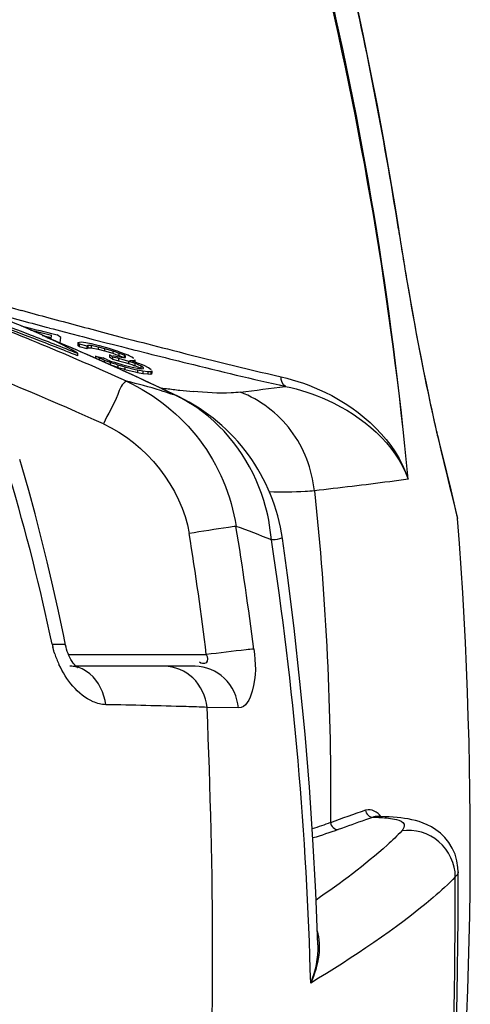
# Model space of a CAD drawing. Header units: millimetres. Extents: x 0 to 297, y 0 to 210.
# Tile 104 of 108: x 266 to 272, y 163 to 175. Entities that reach past the tile are written whole.
import ezdxf

# ---------------------------------------------------------------- set-up
doc = ezdxf.new("R2010")
doc.units = ezdxf.units.MM
doc.header["$LTSCALE"] = 16.335
doc.layers.get('0').update_dxf_attribs({"linetype": 'CONTINUOUS'})
doc.layers.add('08_SURFACES', color=7, linetype='CONTINUOUS')

msp = doc.modelspace()

# ---------------------------------------------------------------- linework, layer by layer
at = {"color": 9, "linetype": 'Continuous'}
for p, q in [((270.938, 172.578), (270.934, 172.577)), ((265.953, 171.454), (266.124, 171.408)), ((266.481, 171.313), (266.527, 171.301)), ((266.527, 171.301), (266.666, 171.265)), ((266.666, 171.265), (266.864, 171.213)), ((267.202, 171.248), (267.378, 171.202)), ((266.864, 171.213), (266.903, 171.203)), ((266.903, 171.203), (267.039, 171.167)), ((267.039, 171.167), (267.221, 171.121)), ((267.221, 171.121), (267.281, 171.105)), ((267.281, 171.105), (267.398, 171.075)), ((267.378, 171.202), (267.408, 171.194)), ((267.408, 171.194), (267.546, 171.159)), ((267.398, 171.075), (267.459, 171.06)), ((267.459, 171.06), (267.569, 171.032)), ((267.569, 171.032), (267.598, 171.025)), ((267.598, 171.025), (267.731, 170.991)), ((267.731, 170.991), (267.788, 170.977)), ((268.133, 170.434), (268.101, 170.447)), ((271.435, 169.927), (271.477, 169.753)), ((271.477, 169.753), (271.497, 169.671)), ((271.477, 169.753), (271.633, 169.105)), ((271.497, 169.671), (271.534, 169.514)), ((271.587, 169.295), (271.619, 169.165)), ((271.619, 169.164), (271.688, 168.88)), ((271.687, 168.887), (271.688, 168.88)), ((266.724, 167.144), (268.481, 167.144)), ((268.893, 166.462), (268.492, 166.47))]:
    msp.add_line(p, q, dxfattribs=at)
at = {"color": 7, "linetype": 'Continuous'}
for p, q in [((266.389, 171.218), (266.506, 171.19)), ((266.773, 171.056), (266.453, 171.189)), ((266.858, 171.078), (266.842, 171.098)), ((267.542, 170.714), (266.773, 171.056)), ((266.858, 171.078), (266.958, 171.053)), ((266.958, 171.053), (266.97, 171.062)), ((266.97, 171.062), (267.011, 171.06)), ((267.011, 171.06), (267.102, 171.041)), ((267.102, 171.041), (267.181, 171.021)), ((267.181, 171.021), (267.289, 170.99)), ((267.289, 170.99), (267.328, 170.976)), ((267.328, 170.976), (267.354, 170.967)), ((267.354, 170.967), (267.367, 170.962)), ((267.283, 170.915), (267.247, 170.941)), ((267.257, 170.843), (267.29, 170.833)), ((267.283, 170.915), (267.349, 170.899)), ((267.349, 170.899), (267.363, 170.896)), ((267.363, 170.896), (267.448, 170.871)), ((267.423, 170.938), (267.367, 170.962)), ((267.448, 170.871), (267.491, 170.859)), ((267.491, 170.859), (267.543, 170.841)), ((267.543, 170.841), (267.556, 170.836)), ((267.29, 170.833), (267.322, 170.822)), ((267.322, 170.822), (267.339, 170.817)), ((267.339, 170.817), (267.355, 170.811)), ((267.355, 170.811), (267.429, 170.79)), ((267.429, 170.79), (267.444, 170.785)), ((267.444, 170.785), (267.576, 170.753)), ((268.134, 170.434), (267.542, 170.714)), ((267.556, 170.836), (267.569, 170.832)), ((267.581, 170.826), (267.569, 170.832)), ((267.576, 170.753), (267.602, 170.746)), ((267.619, 170.809), (267.581, 170.826)), ((267.602, 170.746), (267.673, 170.733)), ((267.645, 170.797), (267.619, 170.809)), ((267.673, 170.733), (267.734, 170.726)), ((267.734, 170.726), (267.775, 170.724)), ((267.775, 170.724), (267.788, 170.733)), ((268.133, 170.434), (268.133, 170.434)), ((271.48, 169.763), (271.426, 169.988)), ((271.677, 168.951), (271.645, 169.082)), ((266.74, 166.995), (266.74, 166.995)), ((268.341, 166.995), (266.818, 166.995)), ((270.651, 165.076), (270.651, 165.076)), ((269.904, 163.437), (269.904, 163.436))]:
    msp.add_line(p, q, dxfattribs=at)
for points in [[(270.938, 172.578), (270.899, 172.824), (270.825, 173.267), (270.747, 173.71), (270.665, 174.154), (270.579, 174.598), (270.488, 175.043), (270.393, 175.488), (270.294, 175.933), (270.249, 176.131)], [(271.426, 169.988), (271.404, 170.083), (271.377, 170.2), (271.349, 170.327), (271.32, 170.463), (271.29, 170.608), (271.259, 170.761), (271.227, 170.922), (271.195, 171.09), (271.162, 171.264), (271.129, 171.444), (271.096, 171.63), (271.063, 171.82), (271.029, 172.013), (270.997, 172.21), (270.964, 172.408), (270.938, 172.578)], [(271.645, 169.082), (271.605, 169.246), (271.58, 169.352), (271.55, 169.474), (271.517, 169.611), (271.48, 169.763)], [(266.687, 167.262), (266.663, 167.377), (266.596, 167.699), (266.525, 168.016), (266.451, 168.328), (266.375, 168.636), (266.296, 168.94), (266.215, 169.239), (266.131, 169.533), (266.101, 169.635)], [(269.904, 163.436), (269.878, 164.112), (269.842, 164.781), (269.797, 165.452), (269.742, 166.126), (269.677, 166.801), (269.602, 167.479), (269.517, 168.159), (269.453, 168.624)], [(266.741, 167.106), (266.729, 167.132), (266.718, 167.159), (266.708, 167.185), (266.699, 167.212), (266.692, 167.238), (266.687, 167.262)], [(266.841, 166.974), (266.842, 166.974), (266.839, 166.976), (266.833, 166.981), (266.824, 166.989), (266.812, 167.001), (266.799, 167.017), (266.784, 167.036), (266.77, 167.057), (266.755, 167.081), (266.741, 167.106)], [(271.697, 164.371), (271.694, 164.427), (271.681, 164.512), (271.656, 164.595), (271.621, 164.673), (271.576, 164.746), (271.525, 164.809), (271.47, 164.862), (271.412, 164.907), (271.355, 164.943), (271.301, 164.971), (271.249, 164.993), (271.198, 165.011), (271.15, 165.025), (271.103, 165.036), (271.057, 165.045), (271.01, 165.053), (270.964, 165.059), (270.916, 165.064), (270.868, 165.068), (270.817, 165.071), (270.765, 165.073), (270.711, 165.075), (270.651, 165.076)], [(271.354, 156.541), (271.447, 157.701), (271.52, 158.763), (271.58, 159.805), (271.627, 160.826), (271.661, 161.827), (271.684, 162.809), (271.695, 163.769), (271.697, 164.371)]]:
    msp.add_lwpolyline(points, dxfattribs=at)
at = {"color": 9, "linetype": 'Continuous'}
for points in [[(271.534, 169.514), (271.57, 169.366), (271.587, 169.295)], [(271.633, 169.105), (271.658, 169.004), (271.668, 168.961), (271.676, 168.928), (271.683, 168.903), (271.687, 168.887)]]:
    msp.add_lwpolyline(points, dxfattribs=at)
for centre, radius, start, end in [((221.688, 164.861), 49.847, 8.9047, 13.0652), ((224.297, 164.955), 46.97, 5.4091, 13.724), ((223.805, 165.004), 47.456, 5.2945, 13.5247), ((286.634, 246.65), 77.862, 253.30597, 254.72515), ((252.767, 138.257), 35.555, 65.586, 69.3597), ((293.676, 271.982), 104.154, 254.6598, 254.8606), ((294.554, 277.608), 109.939, 255.01309, 255.20572), ((295.284, 277.928), 110.313, 254.8609, 255.25257), ((254.249, 141.92), 31.713, 67.0756, 67.4458), ((254.296, 142.03), 31.593, 66.5154, 67.0757), ((254.444, 142.367), 31.225, 64.0637, 66.5189), ((252.718, 138.254), 34.961, 65.5859, 68.9276), ((265.946, 164.184), 6.625, 72.8655, 76.7586), ((269.413, 181.557), 11.111, 262.0918, 262.5585), ((266.169, 164.929), 5.847, 71.3995, 72.81), ((269.216, 180.032), 9.573, 262.5445, 263.5718), ((266.251, 165.174), 5.589, 70.6664, 71.3942), ((268.999, 178.096), 7.625, 263.5632, 264.8421), ((261.085, 233.505), 63.496, 277.08471, 277.60805), ((267.205, 168.612), 2.043, 63.0009, 63.9698), ((267.192, 168.588), 2.07, 55.6463, 62.9866), ((286.759, 173.595), 15.757, 192.6059, 193.2453), ((283.532, 172.838), 12.442, 193.2596, 193.5306), ((271.125, 169.915), 0.31, 2.243, 13.5609), ((240.961, 161.921), 26.109, 11.8327, 16.6733), ((229.854, 162.357), 39.532, 7.0568, 9.3509), ((266.534, 162.043), 7.128, 67.0584, 70.9418), ((229.054, 162.36), 39.717, 6.9188, 9.1694), ((225.067, 161.832), 44.761, 1.4285, 8.7056), ((267.596, 167.502), 1.104, 191.8939, 194.1084), ((267.717, 167.537), 1.231, 198.1339, 201.6173), ((267.733, 167.543), 1.247, 201.6104, 204.9101), ((266.74, 166.63), 0.365, 81.4471, 89.9706), ((266.738, 166.618), 0.377, 75.7431, 81.4618), ((280.513, 136.325), 30.516, 109.1283, 110.0168), ((270.572, 164.987), 0.179, 106.9986, 109.0966), ((278.676, 141.76), 24.663, 109.083, 109.2045), ((270.659, 164.955), 0.121, 109.8499, 112.2038), ((270.656, 164.963), 0.113, 106.5667, 109.8586), ((281.479, 133.791), 33.111, 109.3401, 109.9795), ((279.203, 140.248), 26.264, 109.2044, 109.3189), ((189.045, 164.198), 82.615, 354.7375, 0.07522)]:
    msp.add_arc(centre, radius, start, end, dxfattribs=at)
at = {"color": 7, "linetype": 'Continuous'}
for centre, radius, start, end in [((267.09, 168.288), 2.387, 8.0919, 64.0621), ((218.022, 164.696), 53.829, 353.665, 4.4581), ((271.242, 168.845), 0.447, 4.4714, 13.6752)]:
    msp.add_arc(centre, radius, start, end, dxfattribs=at)
at = {"color": 9, "linetype": 'Continuous'}
for points, knots in [([(270.934, 172.577), (270.969, 172.349), (271.103, 171.539), (271.253, 170.731), (271.382, 170.156)], [0, 0, 0, 0, 0.281557, 1, 1, 1, 1]), ([(267.546, 171.159), (267.713, 171.115), (268.342, 170.953), (268.972, 170.797), (269.436, 170.69)], [0, 0, 0, 0, 0.266046, 1, 1, 1, 1]), ([(267.788, 170.977), (267.938, 170.939), (268.505, 170.798), (269.073, 170.662), (269.492, 170.568)], [0, 0, 0, 0, 0.265192, 1, 1, 1, 1]), ([(267.463, 170.633), (267.401, 170.607), (267.332, 170.377), (267.226, 170.216), (267.169, 170.09)], [0, 0, 0, 0, 0.325314, 1, 1, 1, 1]), ([(267.463, 170.633), (267.824, 170.466), (268.478, 169.947), (268.803, 169.176), (268.861, 168.78)], [0, 0, 0, 0, 0.498659, 1, 1, 1, 1]), ([(269.436, 170.69), (269.629, 170.645), (270.297, 170.418), (270.902, 169.871), (271.058, 169.383)], [0, 0, 0, 0, 0.277899, 1, 1, 1, 1]), ([(268.917, 170.493), (268.878, 170.489), (268.677, 170.475), (268.475, 170.488), (268.313, 170.502)], [0, 0, 0, 0, 0.193881, 1, 1, 1, 1]), ([(269.861, 169.235), (269.833, 169.51), (269.628, 170.047), (269.169, 170.398), (268.917, 170.493)], [0, 0, 0, 0, 0.505928, 1, 1, 1, 1]), ([(269.492, 170.568), (269.676, 170.528), (270.308, 170.326), (270.899, 169.837), (271.058, 169.383)], [0, 0, 0, 0, 0.28119, 1, 1, 1, 1]), ([(269.312, 168.607), (269.298, 168.777), (269.179, 169.427), (268.763, 170.022), (268.36, 170.297)], [0, 0, 0, 0, 0.259223, 1, 1, 1, 1]), ([(271.058, 169.383), (270.98, 169.372), (270.581, 169.318), (270.182, 169.271), (269.861, 169.235)], [0, 0, 0, 0, 0.197711, 1, 1, 1, 1]), ([(269.861, 169.235), (269.823, 169.231), (269.632, 169.215), (269.44, 169.216), (269.287, 169.221)], [0, 0, 0, 0, 0.202293, 1, 1, 1, 1]), ([(268.861, 168.78), (268.829, 168.776), (268.629, 168.748), (268.43, 168.716), (268.263, 168.689)], [0, 0, 0, 0, 0.161018, 1, 1, 1, 1]), ([(269.453, 168.624), (269.452, 168.635), (269.379, 168.6), (269.347, 168.612), (269.312, 168.607)], [0, 0, 0, 0, 0.252332, 1, 1, 1, 1]), ([(266.515, 167.275), (266.557, 167.278), (266.601, 167.278), (266.683, 167.278), (266.687, 167.262)], [0, 0, 0, 0, 0.714743, 1, 1, 1, 1]), ([(266.548, 167.154), (266.543, 167.167), (266.535, 167.193), (266.528, 167.22), (266.525, 167.233)], [0, 0, 0, 0, 0.50081, 1, 1, 1, 1]), ([(269.087, 167.214), (269.055, 167.211), (268.853, 167.189), (268.651, 167.165), (268.481, 167.144)], [0, 0, 0, 0, 0.157586, 1, 1, 1, 1]), ([(269.087, 167.214), (269.109, 167.036), (269.137, 166.794), (268.985, 166.461), (268.893, 166.462)], [0, 0, 0, 0, 0.661451, 1, 1, 1, 1]), ([(268.481, 167.144), (268.499, 167.115), (268.512, 167.019), (268.412, 167.024), (268.394, 167.045)], [0, 0, 0, 0, 0.550382, 1, 1, 1, 1]), ([(267.199, 166.504), (267.144, 166.505), (266.876, 166.579), (266.692, 166.823), (266.602, 167.018)], [0, 0, 0, 0, 0.205157, 1, 1, 1, 1]), ([(268.893, 166.462), (268.879, 166.602), (268.757, 166.877), (268.474, 166.995), (268.341, 166.995)], [0, 0, 0, 0, 0.511933, 1, 1, 1, 1]), ([(268.492, 166.47), (268.403, 166.473), (267.972, 166.488), (267.541, 166.497), (267.199, 166.504)], [0, 0, 0, 0, 0.206909, 1, 1, 1, 1]), ([(267.649, 153.923), (268.078, 155.984), (268.623, 160.168), (268.578, 164.376), (268.492, 166.47)], [0, 0, 0, 0, 0.501236, 1, 1, 1, 1]), ([(270.513, 165.156), (270.514, 165.132), (270.542, 165.088), (270.59, 165.064), (270.613, 165.068)], [0, 0, 0, 0, 0.505679, 1, 1, 1, 1]), ([(270.613, 165.068), (270.629, 165.067), (270.661, 165.066), (270.692, 165.065), (270.707, 165.064)], [0, 0, 0, 0, 0.516356, 1, 1, 1, 1]), ([(270.067, 164.998), (270.068, 164.974), (270.096, 164.93), (270.143, 164.906), (270.166, 164.909)], [0, 0, 0, 0, 0.507525, 1, 1, 1, 1]), ([(270.908, 165.037), (270.945, 165.027), (271.037, 165.001), (270.998, 164.915), (270.977, 164.893)], [0, 0, 0, 0, 0.556, 1, 1, 1, 1]), ([(270.977, 164.893), (270.918, 164.831), (270.578, 164.506), (270.198, 164.228), (269.882, 164.009)], [0, 0, 0, 0, 0.182656, 1, 1, 1, 1]), ([(271.66, 164.306), (271.659, 164.471), (271.503, 164.815), (271.14, 164.917), (270.977, 164.893)], [0, 0, 0, 0, 0.500141, 1, 1, 1, 1]), ([(271.66, 164.306), (271.572, 164.213), (271.002, 163.701), (270.357, 163.281), (269.814, 162.948)], [0, 0, 0, 0, 0.167321, 1, 1, 1, 1]), ([(271.697, 164.371), (271.697, 164.361), (271.687, 164.336), (271.671, 164.316), (271.66, 164.306)], [0, 0, 0, 0, 0.422009, 1, 1, 1, 1])]:
    msp.add_open_spline(points, degree=3, knots=knots, dxfattribs=at)
for points in [[(269.492, 170.568), (269.452, 170.587), (269.435, 170.645), (269.436, 170.69)], [(267.169, 170.09), (267.708, 169.845), (268.168, 169.274), (268.263, 168.689)], [(269.861, 169.235), (270.013, 167.829), (270.078, 166.412), (270.067, 164.998)], [(266.996, 166.897), (266.948, 166.937), (266.891, 166.969), (266.831, 166.984)], [(268.311, 166.845), (268.217, 166.936), (268.078, 166.995), (267.947, 166.995)], [(267.199, 166.504), (267.179, 166.65), (267.109, 166.802), (266.996, 166.897)], [(268.492, 166.47), (268.477, 166.608), (268.411, 166.749), (268.311, 166.845)], [(270.711, 165.075), (270.671, 165.132), (270.586, 165.179), (270.52, 165.158)], [(270.707, 165.064), (270.775, 165.06), (270.843, 165.054), (270.908, 165.037)], [(270.067, 164.998), (269.99, 164.969), (269.912, 164.943), (269.833, 164.918)], [(270.166, 164.909), (270.059, 164.87), (269.95, 164.835), (269.841, 164.802)], [(269.897, 163.616), (269.927, 163.516), (269.929, 163.407), (269.916, 163.304)], [(269.904, 163.436), (269.909, 163.271), (269.873, 163.103), (269.814, 162.948)], [(269.916, 163.304), (269.901, 163.182), (269.864, 163.061), (269.814, 162.948)]]:
    msp.add_open_spline(points, degree=3, dxfattribs=at)
at = {"color": 7, "linetype": 'Continuous'}
msp.add_open_spline([(270.651, 165.076), (270.646, 165.076), (270.637, 165.075), (270.628, 165.073), (270.624, 165.071)], degree=3, knots=[0, 0, 0, 0, 0.492354, 1, 1, 1, 1], dxfattribs=at)
at = {"layer": '08_SURFACES', "color": 7, "linetype": 'Continuous'}
for p, q in [((266.233, 171.288), (266.406, 171.246)), ((266.406, 171.246), (266.506, 171.221)), ((266.501, 171.169), (266.506, 171.221)), ((266.511, 171.241), (266.58, 171.224)), ((266.625, 171.192), (266.58, 171.224)), ((266.619, 171.12), (266.623, 171.164)), ((266.623, 171.164), (266.625, 171.192)), ((266.842, 171.13), (266.885, 171.135)), ((266.842, 171.13), (266.842, 171.098)), ((266.858, 171.11), (266.842, 171.13)), ((266.858, 171.11), (266.958, 171.085)), ((266.858, 171.11), (266.858, 171.078)), ((266.885, 171.135), (266.946, 171.128)), ((266.946, 171.128), (267.011, 171.114)), ((266.958, 171.085), (266.964, 171.089)), ((266.97, 171.094), (267.011, 171.092)), ((266.97, 171.094), (266.97, 171.062)), ((267.011, 171.114), (267.076, 171.099)), ((267.011, 171.092), (267.102, 171.073)), ((267.011, 171.092), (267.011, 171.06)), ((267.076, 171.099), (267.116, 171.089)), ((267.116, 171.089), (267.239, 171.054)), ((266.838, 170.992), (266.838, 170.96)), ((266.958, 171.085), (266.958, 171.053)), ((267.102, 171.073), (267.181, 171.053)), ((267.102, 171.073), (267.102, 171.041)), ((267.181, 171.053), (267.289, 171.021)), ((267.181, 171.053), (267.181, 171.021)), ((267.239, 171.054), (267.264, 171.047)), ((267.283, 170.947), (267.247, 170.972)), ((267.247, 170.972), (267.247, 170.941)), ((267.264, 171.047), (267.329, 171.026)), ((267.289, 171.021), (267.328, 171.008)), ((267.289, 171.021), (267.289, 170.99)), ((267.328, 171.008), (267.354, 170.998)), ((267.329, 171.026), (267.345, 171.02)), ((267.345, 171.02), (267.361, 171.015)), ((267.354, 170.998), (267.367, 170.994)), ((267.361, 171.015), (267.477, 170.97)), ((267.434, 170.965), (267.367, 170.994)), ((267.367, 170.994), (267.367, 170.962)), ((267.452, 170.953), (267.434, 170.965)), ((267.434, 170.965), (267.434, 170.933)), ((267.496, 170.96), (267.477, 170.97)), ((267.066, 170.955), (267.165, 170.931)), ((267.113, 170.931), (267.066, 170.955)), ((267.066, 170.955), (267.066, 170.924)), ((267.18, 170.902), (267.113, 170.931)), ((267.113, 170.931), (267.113, 170.914)), ((267.178, 170.925), (267.165, 170.931)), ((267.203, 170.914), (267.178, 170.925)), ((267.18, 170.902), (267.193, 170.898)), ((267.18, 170.902), (267.18, 170.871)), ((267.193, 170.898), (267.257, 170.875)), ((267.203, 170.914), (267.261, 170.891)), ((267.257, 170.875), (267.29, 170.864)), ((267.257, 170.875), (267.257, 170.843)), ((267.261, 170.891), (267.31, 170.875)), ((267.283, 170.947), (267.349, 170.931)), ((267.283, 170.947), (267.283, 170.915)), ((267.287, 170.962), (267.326, 170.952)), ((267.29, 170.864), (267.322, 170.854)), ((267.31, 170.875), (267.418, 170.844)), ((267.322, 170.854), (267.339, 170.848)), ((267.326, 170.952), (267.394, 170.941)), ((267.339, 170.848), (267.355, 170.843)), ((267.349, 170.931), (267.363, 170.927)), ((267.355, 170.843), (267.429, 170.822)), ((267.355, 170.843), (267.355, 170.811)), ((267.363, 170.927), (267.448, 170.903)), ((267.363, 170.927), (267.363, 170.896)), ((267.394, 170.941), (267.427, 170.935)), ((267.418, 170.844), (267.537, 170.815)), ((267.427, 170.935), (267.449, 170.938)), ((267.448, 170.903), (267.491, 170.891)), ((267.449, 170.938), (267.452, 170.953)), ((267.491, 170.891), (267.543, 170.873)), ((267.491, 170.891), (267.491, 170.859)), ((267.533, 170.94), (267.496, 170.96)), ((267.503, 170.9), (267.555, 170.899)), ((267.551, 170.927), (267.533, 170.94)), ((267.542, 170.888), (267.582, 170.875)), ((267.543, 170.873), (267.556, 170.868)), ((267.554, 170.924), (267.551, 170.927)), ((267.555, 170.899), (267.568, 170.907)), ((267.555, 170.899), (267.555, 170.883)), ((267.556, 170.868), (267.569, 170.864)), ((267.568, 170.907), (267.568, 170.876)), ((267.581, 170.858), (267.569, 170.864)), ((267.569, 170.864), (267.569, 170.832)), ((267.619, 170.84), (267.581, 170.858)), ((267.582, 170.875), (267.601, 170.869)), ((267.601, 170.869), (267.621, 170.862)), ((267.645, 170.829), (267.619, 170.84)), ((267.654, 170.848), (267.621, 170.862)), ((267.688, 170.834), (267.654, 170.848)), ((267.429, 170.822), (267.444, 170.817)), ((267.444, 170.817), (267.576, 170.785)), ((267.444, 170.817), (267.444, 170.785)), ((267.537, 170.815), (267.627, 170.797)), ((267.576, 170.785), (267.602, 170.778)), ((267.602, 170.778), (267.673, 170.765)), ((267.602, 170.778), (267.602, 170.746)), ((267.627, 170.797), (267.658, 170.793)), ((267.681, 170.803), (267.645, 170.829)), ((267.645, 170.829), (267.645, 170.797)), ((267.658, 170.793), (267.679, 170.796)), ((267.673, 170.765), (267.734, 170.758)), ((267.673, 170.765), (267.673, 170.733)), ((267.679, 170.796), (267.681, 170.803)), ((267.744, 170.804), (267.688, 170.834)), ((267.734, 170.758), (267.775, 170.756)), ((267.734, 170.758), (267.734, 170.726)), ((267.78, 170.778), (267.744, 170.804)), ((267.775, 170.756), (267.788, 170.765)), ((267.775, 170.756), (267.775, 170.724)), ((267.788, 170.765), (267.788, 170.733))]:
    msp.add_line(p, q, dxfattribs=at)
msp.add_lwpolyline([(266.233, 171.288), (266.307, 171.27), (266.406, 171.246)], dxfattribs=at)
for centre, radius, start, end in [((238.769, 99.682), 76.606, 68.66754, 70.49244), ((242.165, 72.881), 101.327, 76.09759, 76.32324), ((242.181, 108.464), 67.184, 68.46849, 68.65295)]:
    msp.add_arc(centre, radius, start, end, dxfattribs=at)
for points, knots in [([(266.838, 170.992), (266.5, 171.189), (265.635, 171.544), (264.763, 171.865), (264.251, 172.033)], [0, 0, 0, 0, 0.421063, 1, 1, 1, 1]), ([(264.351, 171.922), (264.982, 171.698), (265.812, 171.392), (266.638, 171.071), (266.838, 170.992)], [0, 0, 0, 0, 0.756215, 1, 1, 1, 1])]:
    msp.add_open_spline(points, degree=3, knots=knots, dxfattribs=at)

doc.saveas('drawing.dxf')
